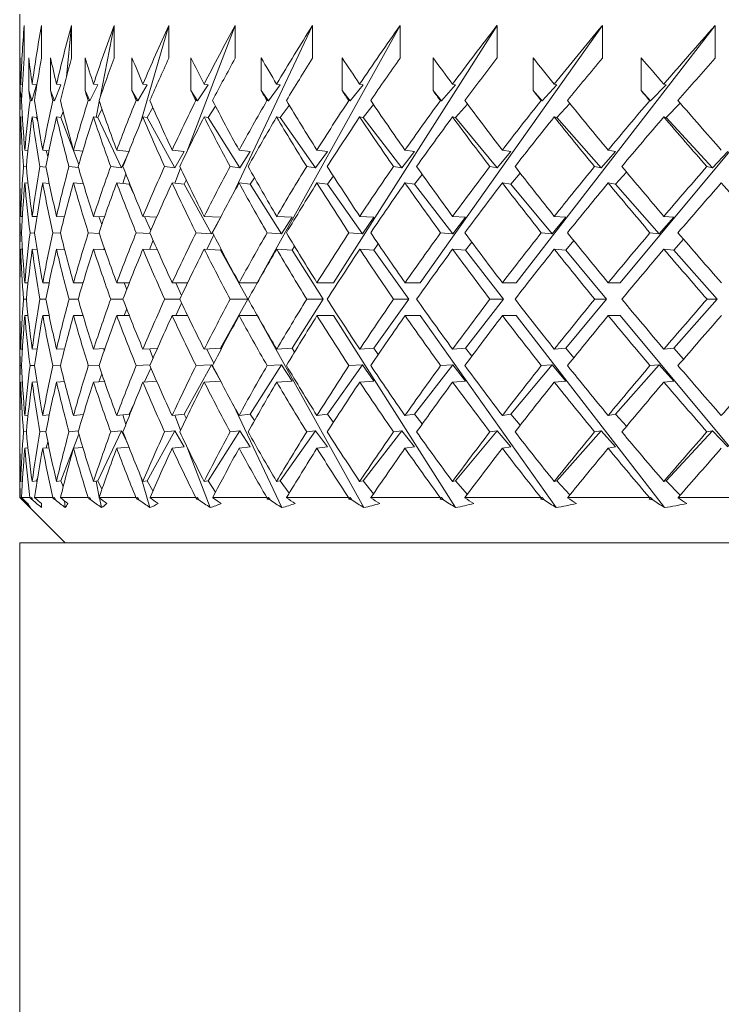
# Model space of a CAD drawing. Header units: inches. Extents: x 2.6 to 18.2, y 0.6 to 16.4.
# Tile 8 of 44: x 4.264 to 4.717, y 11.875 to 12.512. Entities that reach past the tile are written whole.
import ezdxf

# ---------------------------------------------------------------- set-up
doc = ezdxf.new("R2010")
doc.units = ezdxf.units.IN
doc.header["$MEASUREMENT"] = 0

msp = doc.modelspace()

# ---------------------------------------------------------------- linework, layer by layer
at = {"color": 7, "linetype": 'Continuous', "lineweight": 15}
for p, q in [((4.264, 12.51542), (4.264, 12.43795)), ((4.26687, 12.50808), (4.26687, 12.48687)), ((4.278, 12.50808), (4.278, 12.48687)), ((4.29417, 12.47486), (4.29743, 12.50808)), ((4.29743, 12.50808), (4.29743, 12.48687)), ((4.31586, 12.46143), (4.32496, 12.50808)), ((4.32496, 12.50808), (4.32496, 12.48687)), ((4.34224, 12.44578), (4.36033, 12.50808)), ((4.36033, 12.50808), (4.36033, 12.48687)), ((4.37192, 12.42635), (4.4032, 12.50808)), ((4.40181, 12.39917), (4.45316, 12.50808)), ((4.4032, 12.50808), (4.4032, 12.48687)), ((4.41728, 12.34171), (4.50972, 12.50808)), ((4.45316, 12.50808), (4.45316, 12.48687)), ((4.46679, 12.34171), (4.57234, 12.50808)), ((4.50972, 12.50808), (4.50972, 12.48687)), ((4.52277, 12.34171), (4.64042, 12.50808)), ((4.57234, 12.50808), (4.57234, 12.48687)), ((4.58469, 12.34171), (4.7133, 12.50808)), ((4.64042, 12.50808), (4.64042, 12.48687)), ((4.65194, 12.34171), (4.79028, 12.50808)), ((4.7133, 12.50808), (4.7133, 12.48687)), ((4.26413, 12.46591), (4.26413, 12.48712)), ((4.26982, 12.46591), (4.26982, 12.48712)), ((4.28388, 12.46591), (4.28388, 12.48712)), ((4.30618, 12.46591), (4.30618, 12.48712)), ((4.33649, 12.46591), (4.33649, 12.48712)), ((4.37454, 12.46591), (4.37454, 12.48712)), ((4.41995, 12.46591), (4.41995, 12.48712)), ((4.47228, 12.46591), (4.47228, 12.48712)), ((4.53103, 12.46591), (4.53103, 12.48712)), ((4.59564, 12.46591), (4.59564, 12.48712)), ((4.66548, 12.46591), (4.66548, 12.48712)), ((4.26564, 12.46993), (4.2646, 12.47009)), ((4.27489, 12.46965), (4.27174, 12.45928)), ((4.27489, 12.46965), (4.27198, 12.47009)), ((4.29057, 12.46965), (4.28642, 12.45928)), ((4.29057, 12.46965), (4.28771, 12.47009)), ((4.31441, 12.46965), (4.3093, 12.45928)), ((4.31441, 12.46965), (4.31164, 12.47009)), ((4.3462, 12.46965), (4.34018, 12.45928)), ((4.3462, 12.46965), (4.34354, 12.47009)), ((4.38562, 12.46965), (4.37874, 12.45928)), ((4.38562, 12.46965), (4.3831, 12.47009)), ((4.4323, 12.46965), (4.42463, 12.45928)), ((4.4323, 12.46965), (4.42993, 12.47009)), ((4.48578, 12.46965), (4.4774, 12.45928)), ((4.48578, 12.46965), (4.4836, 12.47009)), ((4.54556, 12.46965), (4.53654, 12.45928)), ((4.54556, 12.46965), (4.54358, 12.47009)), ((4.61104, 12.46965), (4.60148, 12.45928)), ((4.61104, 12.46965), (4.60929, 12.47009)), ((4.68162, 12.46965), (4.6716, 12.45928)), ((4.68162, 12.46965), (4.68011, 12.47009)), ((4.26513, 12.4608), (4.26413, 12.46591)), ((4.27174, 12.45928), (4.26982, 12.46591)), ((4.28642, 12.45928), (4.28388, 12.46591)), ((4.3093, 12.45928), (4.30618, 12.46591)), ((4.34018, 12.45928), (4.33649, 12.46591)), ((4.37874, 12.45928), (4.37454, 12.46591)), ((4.42463, 12.45928), (4.41995, 12.46591)), ((4.4774, 12.45928), (4.47228, 12.46591)), ((4.53654, 12.45928), (4.53103, 12.46591)), ((4.60148, 12.45928), (4.59564, 12.46591)), ((4.6716, 12.45928), (4.66548, 12.46591)), ((4.26427, 12.45945), (4.26507, 12.45933)), ((4.2706, 12.45945), (4.27174, 12.45928)), ((4.2853, 12.45945), (4.28642, 12.45928)), ((4.30821, 12.45945), (4.3093, 12.45928)), ((4.31335, 12.44861), (4.31537, 12.45896)), ((4.31441, 12.44844), (4.31711, 12.45391)), ((4.33913, 12.45945), (4.34018, 12.45928)), ((4.3462, 12.44844), (4.35001, 12.45501)), ((4.37775, 12.45945), (4.37874, 12.45928)), ((4.38562, 12.44844), (4.39049, 12.45578)), ((4.4237, 12.45945), (4.42463, 12.45928)), ((4.4323, 12.44844), (4.43815, 12.45637)), ((4.47654, 12.45945), (4.4774, 12.45928)), ((4.48578, 12.44844), (4.49256, 12.45683)), ((4.53577, 12.45945), (4.53654, 12.45928)), ((4.54556, 12.44844), (4.55318, 12.45722)), ((4.6008, 12.45945), (4.60148, 12.45928)), ((4.61104, 12.44844), (4.61944, 12.45755)), ((4.67101, 12.45945), (4.6716, 12.45928)), ((4.68162, 12.44844), (4.6907, 12.45784)), ((4.26566, 12.44872), (4.2646, 12.44887)), ((4.27489, 12.44844), (4.27198, 12.44887)), ((4.27489, 12.44844), (4.27509, 12.4491)), ((4.27559, 12.44604), (4.27489, 12.44844)), ((4.29057, 12.44844), (4.28771, 12.44887)), ((4.29057, 12.44844), (4.29207, 12.45221)), ((4.30212, 12.41825), (4.29057, 12.44844)), ((4.29191, 12.4518), (4.29198, 12.45256)), ((4.31441, 12.44844), (4.31164, 12.44887)), ((4.32965, 12.41611), (4.31441, 12.44844)), ((4.3462, 12.44844), (4.34354, 12.44887)), ((4.36416, 12.41611), (4.3462, 12.44844)), ((4.38562, 12.44844), (4.3831, 12.44887)), ((4.40613, 12.41611), (4.38562, 12.44844)), ((4.4323, 12.44844), (4.42993, 12.44887)), ((4.45516, 12.41611), (4.4323, 12.44844)), ((4.48578, 12.44844), (4.4836, 12.44887)), ((4.51078, 12.41611), (4.48578, 12.44844)), ((4.54556, 12.44844), (4.54358, 12.44887)), ((4.57244, 12.41611), (4.54556, 12.44844)), ((4.61104, 12.44844), (4.60929, 12.44887)), ((4.63956, 12.41611), (4.61104, 12.44844)), ((4.68162, 12.44844), (4.68011, 12.44887)), ((4.71149, 12.41611), (4.68162, 12.44844)), ((4.26407, 12.42747), (4.26406, 12.42747)), ((4.26931, 12.42726), (4.26724, 12.42747)), ((4.2829, 12.42706), (4.27882, 12.42747)), ((4.28215, 12.42343), (4.28104, 12.42724)), ((4.30469, 12.42685), (4.29868, 12.42747)), ((4.33447, 12.42663), (4.32663, 12.42747)), ((4.33333, 12.42376), (4.32965, 12.41611)), ((4.37011, 12.42661), (4.36241, 12.42747)), ((4.37011, 12.42661), (4.36416, 12.41611)), ((4.41293, 12.42661), (4.40567, 12.42747)), ((4.41293, 12.42661), (4.40613, 12.41611)), ((4.46274, 12.42661), (4.45516, 12.41611)), ((4.46274, 12.42661), (4.45598, 12.42747)), ((4.51906, 12.42661), (4.51078, 12.41611)), ((4.51906, 12.42661), (4.51288, 12.42747)), ((4.58135, 12.42661), (4.57244, 12.41611)), ((4.58135, 12.42661), (4.57581, 12.42747)), ((4.64901, 12.42661), (4.63956, 12.41611)), ((4.64901, 12.42661), (4.64416, 12.42747)), ((4.72139, 12.42661), (4.71149, 12.41611)), ((4.26639, 12.41684), (4.26825, 12.41666)), ((4.27693, 12.41684), (4.28092, 12.41644)), ((4.29577, 12.41684), (4.30191, 12.41621)), ((4.32273, 12.41684), (4.32965, 12.41611)), ((4.35756, 12.41684), (4.36416, 12.41611)), ((4.36416, 12.40606), (4.36788, 12.4158)), ((4.39991, 12.41684), (4.40613, 12.41611)), ((4.44937, 12.41684), (4.45516, 12.41611)), ((4.50548, 12.41684), (4.51078, 12.41611)), ((4.56769, 12.41684), (4.57244, 12.41611)), ((4.6354, 12.41684), (4.63956, 12.41611)), ((4.70796, 12.41684), (4.71149, 12.41611)), ((4.33065, 12.40583), (4.33248, 12.41215)), ((4.41293, 12.4054), (4.41563, 12.40957)), ((4.46274, 12.4054), (4.4666, 12.41076)), ((4.51906, 12.4054), (4.52404, 12.41172)), ((4.58135, 12.4054), (4.58739, 12.41252)), ((4.64901, 12.4054), (4.65604, 12.41321)), ((4.26407, 12.40625), (4.26406, 12.40625)), ((4.26936, 12.40604), (4.26724, 12.40625)), ((4.28307, 12.40583), (4.27882, 12.40625)), ((4.30507, 12.4056), (4.29868, 12.40625)), ((4.30497, 12.40561), (4.30501, 12.40581)), ((4.3347, 12.4054), (4.32663, 12.40625)), ((4.3347, 12.4054), (4.33494, 12.40589)), ((4.33752, 12.39942), (4.3347, 12.4054)), ((4.37011, 12.4054), (4.36241, 12.40625)), ((4.37011, 12.4054), (4.3716, 12.40803)), ((4.38786, 12.37345), (4.37011, 12.4054)), ((4.41293, 12.4054), (4.40567, 12.40625)), ((4.43319, 12.37345), (4.41293, 12.4054)), ((4.46274, 12.4054), (4.45598, 12.40625)), ((4.48533, 12.37345), (4.46274, 12.4054)), ((4.51906, 12.4054), (4.51288, 12.40625)), ((4.54375, 12.37345), (4.51906, 12.4054)), ((4.58135, 12.4054), (4.57581, 12.40625)), ((4.60791, 12.37345), (4.58135, 12.4054)), ((4.64901, 12.4054), (4.64416, 12.40625)), ((4.67718, 12.37345), (4.64901, 12.4054)), ((4.264, 12.39578), (4.264, 12.35219)), ((4.26564, 12.38459), (4.2646, 12.38464)), ((4.27509, 12.38448), (4.27199, 12.38464)), ((4.29283, 12.38438), (4.28773, 12.38464)), ((4.3187, 12.38427), (4.31167, 12.38464)), ((4.317, 12.37936), (4.31505, 12.38446)), ((4.35245, 12.38416), (4.34358, 12.38464)), ((4.34874, 12.37561), (4.34451, 12.38459)), ((4.39375, 12.38403), (4.38315, 12.38464)), ((4.43994, 12.38403), (4.42999, 12.38464)), ((4.43994, 12.38403), (4.43319, 12.37345)), ((4.49284, 12.38403), (4.48367, 12.38464)), ((4.49284, 12.38403), (4.48533, 12.37345)), ((4.55197, 12.38403), (4.54365, 12.38464)), ((4.55197, 12.38403), (4.54375, 12.37345)), ((4.61675, 12.38403), (4.60791, 12.37345)), ((4.61675, 12.38403), (4.60937, 12.38464)), ((4.68656, 12.38403), (4.67718, 12.37345)), ((4.68656, 12.38403), (4.68019, 12.38464)), ((4.39345, 12.38346), (4.38786, 12.37345)), ((4.26427, 12.37402), (4.26506, 12.37398)), ((4.27063, 12.37402), (4.27351, 12.37388)), ((4.28534, 12.37402), (4.29032, 12.37377)), ((4.30828, 12.37402), (4.31532, 12.37365)), ((4.33921, 12.37402), (4.34828, 12.37353)), ((4.37785, 12.37402), (4.38786, 12.37345)), ((4.38492, 12.36332), (4.38929, 12.3726)), ((4.42382, 12.37402), (4.43319, 12.37345)), ((4.47668, 12.37402), (4.48533, 12.37345)), ((4.53591, 12.37402), (4.54375, 12.37345)), ((4.60096, 12.37402), (4.60791, 12.37345)), ((4.67118, 12.37402), (4.67718, 12.37345)), ((4.34775, 12.3632), (4.3501, 12.36932)), ((4.43994, 12.36282), (4.44152, 12.36529)), ((4.49284, 12.36282), (4.49566, 12.36678)), ((4.55197, 12.36282), (4.55598, 12.36798)), ((4.61675, 12.36282), (4.62192, 12.369)), ((4.68656, 12.36282), (4.69283, 12.36989)), ((4.26565, 12.36337), (4.2646, 12.36342)), ((4.27514, 12.36327), (4.27199, 12.36342)), ((4.29297, 12.36316), (4.28773, 12.36342)), ((4.31896, 12.36304), (4.31167, 12.36342)), ((4.31824, 12.36308), (4.31856, 12.3642)), ((4.35289, 12.36292), (4.34358, 12.36342)), ((4.39377, 12.36282), (4.38315, 12.36342)), ((4.39377, 12.36282), (4.39409, 12.36339)), ((4.41139, 12.3311), (4.39377, 12.36282)), ((4.43994, 12.36282), (4.42999, 12.36342)), ((4.46006, 12.3311), (4.43994, 12.36282)), ((4.49284, 12.36282), (4.48367, 12.36342)), ((4.51527, 12.3311), (4.49284, 12.36282)), ((4.55197, 12.36282), (4.54365, 12.36342)), ((4.57649, 12.3311), (4.55197, 12.36282)), ((4.61675, 12.36282), (4.60937, 12.36342)), ((4.64312, 12.3311), (4.61675, 12.36282)), ((4.68656, 12.36282), (4.68019, 12.36342)), ((4.71453, 12.3311), (4.68656, 12.36282)), ((4.26407, 12.34171), (4.26406, 12.34171)), ((4.26933, 12.34171), (4.26725, 12.34171)), ((4.28297, 12.34171), (4.27883, 12.34171)), ((4.30486, 12.34171), (4.2987, 12.34171)), ((4.33477, 12.34171), (4.32665, 12.34171)), ((4.33307, 12.33736), (4.33141, 12.34171)), ((4.37244, 12.34171), (4.36243, 12.34171)), ((4.36855, 12.33359), (4.36473, 12.34171)), ((4.41728, 12.34171), (4.40569, 12.34171)), ((4.46679, 12.34171), (4.45602, 12.34171)), ((4.52277, 12.34171), (4.51292, 12.34171)), ((4.58469, 12.34171), (4.57584, 12.34171)), ((4.65194, 12.34171), (4.6442, 12.34171)), ((4.26823, 12.3311), (4.2664, 12.3311)), ((4.28084, 12.3311), (4.27695, 12.3311)), ((4.30171, 12.3311), (4.2958, 12.3311)), ((4.33065, 12.3311), (4.32277, 12.3311)), ((4.36738, 12.3311), (4.3576, 12.3311)), ((4.36473, 12.32049), (4.36855, 12.32861)), ((4.39377, 12.29938), (4.41139, 12.3311)), ((4.41139, 12.3311), (4.39996, 12.3311)), ((4.43994, 12.29938), (4.46006, 12.3311)), ((4.46006, 12.3311), (4.44944, 12.3311)), ((4.49284, 12.29938), (4.51527, 12.3311)), ((4.51527, 12.3311), (4.50555, 12.3311)), ((4.55197, 12.29938), (4.57649, 12.3311)), ((4.57649, 12.3311), (4.56777, 12.3311)), ((4.61675, 12.29938), (4.64312, 12.3311)), ((4.64312, 12.3311), (4.63548, 12.3311)), ((4.68656, 12.29938), (4.71453, 12.3311)), ((4.71453, 12.3311), (4.70805, 12.3311)), ((4.26407, 12.32049), (4.26406, 12.32049)), ((4.26933, 12.32049), (4.26725, 12.32049)), ((4.28297, 12.32049), (4.27883, 12.32049)), ((4.30486, 12.32049), (4.2987, 12.32049)), ((4.33477, 12.32049), (4.32665, 12.32049)), ((4.33141, 12.32049), (4.33307, 12.32484)), ((4.37244, 12.32049), (4.36243, 12.32049)), ((4.41728, 12.32049), (4.40569, 12.32049)), ((4.48624, 12.19638), (4.41728, 12.32049)), ((4.46679, 12.32049), (4.45602, 12.32049)), ((4.54553, 12.19638), (4.46679, 12.32049)), ((4.52277, 12.32049), (4.51292, 12.32049)), ((4.61053, 12.19638), (4.52277, 12.32049)), ((4.58469, 12.32049), (4.57584, 12.32049)), ((4.68063, 12.19638), (4.58469, 12.32049)), ((4.65194, 12.32049), (4.6442, 12.32049)), ((4.75514, 12.19638), (4.65194, 12.32049)), ((4.264, 12.31001), (4.264, 12.26642)), ((4.2646, 12.29878), (4.26565, 12.29883)), ((4.27199, 12.29878), (4.27514, 12.29893)), ((4.28773, 12.29878), (4.29297, 12.29904)), ((4.31167, 12.29878), (4.31896, 12.29916)), ((4.31856, 12.298), (4.31824, 12.29912)), ((4.34358, 12.29878), (4.35289, 12.29928)), ((4.3501, 12.29288), (4.34775, 12.299)), ((4.38315, 12.29878), (4.39377, 12.29938)), ((4.38929, 12.2896), (4.38492, 12.29888)), ((4.39409, 12.29881), (4.39377, 12.29938)), ((4.42999, 12.29878), (4.43994, 12.29938)), ((4.44152, 12.29691), (4.43994, 12.29938)), ((4.48367, 12.29878), (4.49284, 12.29938)), ((4.49566, 12.29542), (4.49284, 12.29938)), ((4.54365, 12.29878), (4.55197, 12.29938)), ((4.55598, 12.29422), (4.55197, 12.29938)), ((4.60937, 12.29878), (4.61675, 12.29938)), ((4.62192, 12.2932), (4.61675, 12.29938)), ((4.68019, 12.29878), (4.68656, 12.29938)), ((4.69283, 12.29231), (4.68656, 12.29938)), ((4.27351, 12.28832), (4.27063, 12.28818)), ((4.29032, 12.28843), (4.28534, 12.28818)), ((4.31532, 12.28855), (4.30828, 12.28818)), ((4.34828, 12.28867), (4.33921, 12.28818)), ((4.37011, 12.2568), (4.38786, 12.28875)), ((4.38786, 12.28875), (4.37785, 12.28818)), ((4.38786, 12.28875), (4.39345, 12.27874)), ((4.41293, 12.2568), (4.43319, 12.28875)), ((4.43319, 12.28875), (4.42382, 12.28818)), ((4.43319, 12.28875), (4.43994, 12.27817)), ((4.46274, 12.2568), (4.48533, 12.28875)), ((4.48533, 12.28875), (4.47668, 12.28818)), ((4.48533, 12.28875), (4.49284, 12.27817)), ((4.51906, 12.2568), (4.54375, 12.28875)), ((4.54375, 12.28875), (4.53591, 12.28818)), ((4.54375, 12.28875), (4.55197, 12.27817)), ((4.58135, 12.2568), (4.60791, 12.28875)), ((4.60791, 12.28875), (4.60096, 12.28818)), ((4.60791, 12.28875), (4.61675, 12.27817)), ((4.64901, 12.2568), (4.67718, 12.28875)), ((4.67718, 12.28875), (4.67118, 12.28818)), ((4.67718, 12.28875), (4.68656, 12.27817)), ((4.26506, 12.28822), (4.26427, 12.28818)), ((4.31505, 12.27774), (4.317, 12.28284)), ((4.34451, 12.27761), (4.34874, 12.28659)), ((4.2646, 12.27756), (4.26564, 12.27761)), ((4.27199, 12.27756), (4.27509, 12.27772)), ((4.28773, 12.27756), (4.29283, 12.27782)), ((4.31167, 12.27756), (4.3187, 12.27793)), ((4.34358, 12.27756), (4.35245, 12.27804)), ((4.38315, 12.27756), (4.39375, 12.27817)), ((4.42999, 12.27756), (4.43994, 12.27817)), ((4.48367, 12.27756), (4.49284, 12.27817)), ((4.54365, 12.27756), (4.55197, 12.27817)), ((4.60937, 12.27756), (4.61675, 12.27817)), ((4.68019, 12.27756), (4.68656, 12.27817)), ((4.43323, 12.19638), (4.40181, 12.26303)), ((4.29868, 12.25595), (4.30507, 12.2566)), ((4.30501, 12.25639), (4.30497, 12.25659)), ((4.32663, 12.25595), (4.3347, 12.2568)), ((4.3347, 12.2568), (4.33752, 12.26278)), ((4.33494, 12.25631), (4.3347, 12.2568)), ((4.36241, 12.25595), (4.37011, 12.2568)), ((4.3716, 12.25417), (4.37011, 12.2568)), ((4.40567, 12.25595), (4.41293, 12.2568)), ((4.41563, 12.25263), (4.41293, 12.2568)), ((4.45598, 12.25595), (4.46274, 12.2568)), ((4.4666, 12.25144), (4.46274, 12.2568)), ((4.51288, 12.25595), (4.51906, 12.2568)), ((4.52404, 12.25048), (4.51906, 12.2568)), ((4.57581, 12.25595), (4.58135, 12.2568)), ((4.58739, 12.24968), (4.58135, 12.2568)), ((4.64416, 12.25595), (4.64901, 12.2568)), ((4.65604, 12.24899), (4.64901, 12.2568)), ((4.26406, 12.25595), (4.26407, 12.25595)), ((4.26724, 12.25595), (4.26936, 12.25616)), ((4.27882, 12.25595), (4.28307, 12.25637)), ((4.33248, 12.25005), (4.33065, 12.25637)), ((4.36788, 12.2464), (4.36416, 12.25614)), ((4.26825, 12.24554), (4.26639, 12.24536)), ((4.28092, 12.24576), (4.27693, 12.24536)), ((4.29057, 12.21376), (4.30212, 12.24395)), ((4.30191, 12.24599), (4.29577, 12.24536)), ((4.31441, 12.21376), (4.32965, 12.24609)), ((4.32965, 12.24609), (4.32273, 12.24536)), ((4.32965, 12.24609), (4.33333, 12.23844)), ((4.3462, 12.21376), (4.36416, 12.24609)), ((4.36416, 12.24609), (4.35756, 12.24536)), ((4.36416, 12.24609), (4.37011, 12.23559)), ((4.38562, 12.21376), (4.40613, 12.24609)), ((4.40613, 12.24609), (4.39991, 12.24536)), ((4.40613, 12.24609), (4.41293, 12.23559)), ((4.4323, 12.21376), (4.45516, 12.24609)), ((4.45516, 12.24609), (4.44937, 12.24536)), ((4.45516, 12.24609), (4.46274, 12.23559)), ((4.48578, 12.21376), (4.51078, 12.24609)), ((4.51078, 12.24609), (4.50548, 12.24536)), ((4.51078, 12.24609), (4.51906, 12.23559)), ((4.54556, 12.21376), (4.57244, 12.24609)), ((4.57244, 12.24609), (4.56769, 12.24536)), ((4.57244, 12.24609), (4.58135, 12.23559)), ((4.61104, 12.21376), (4.63956, 12.24609)), ((4.63956, 12.24609), (4.6354, 12.24536)), ((4.63956, 12.24609), (4.64901, 12.23559)), ((4.68162, 12.21376), (4.71149, 12.24609)), ((4.71149, 12.24609), (4.70796, 12.24536)), ((4.71149, 12.24609), (4.72139, 12.23559)), ((4.28104, 12.23496), (4.28215, 12.23877)), ((4.26406, 12.23473), (4.26407, 12.23473)), ((4.26724, 12.23473), (4.26931, 12.23494)), ((4.27882, 12.23473), (4.2829, 12.23514)), ((4.29868, 12.23473), (4.30469, 12.23535)), ((4.32663, 12.23473), (4.33447, 12.23557)), ((4.36241, 12.23473), (4.37011, 12.23559)), ((4.38702, 12.19638), (4.37192, 12.23585)), ((4.40567, 12.23473), (4.41293, 12.23559)), ((4.45598, 12.23473), (4.46274, 12.23559)), ((4.51288, 12.23473), (4.51906, 12.23559)), ((4.57581, 12.23473), (4.58135, 12.23559)), ((4.64416, 12.23473), (4.64901, 12.23559)), ((4.264, 12.22425), (4.264, 12.20292)), ((4.2646, 12.21333), (4.26566, 12.21348)), ((4.27198, 12.21333), (4.27489, 12.21376)), ((4.27489, 12.21376), (4.27559, 12.21616)), ((4.27509, 12.2131), (4.27489, 12.21376)), ((4.28771, 12.21333), (4.29057, 12.21376)), ((4.29207, 12.20999), (4.29057, 12.21376)), ((4.31164, 12.21333), (4.31441, 12.21376)), ((4.31537, 12.20324), (4.31335, 12.21359)), ((4.31711, 12.20829), (4.31441, 12.21376)), ((4.34806, 12.19638), (4.34224, 12.21642)), ((4.34354, 12.21333), (4.3462, 12.21376)), ((4.35001, 12.20719), (4.3462, 12.21376)), ((4.3831, 12.21333), (4.38562, 12.21376)), ((4.39049, 12.20642), (4.38562, 12.21376)), ((4.42993, 12.21333), (4.4323, 12.21376)), ((4.43815, 12.20583), (4.4323, 12.21376)), ((4.4836, 12.21333), (4.48578, 12.21376)), ((4.49256, 12.20537), (4.48578, 12.21376)), ((4.54358, 12.21333), (4.54556, 12.21376)), ((4.55318, 12.20498), (4.54556, 12.21376)), ((4.60929, 12.21333), (4.61104, 12.21376)), ((4.61944, 12.20465), (4.61104, 12.21376)), ((4.68011, 12.21333), (4.68162, 12.21376)), ((4.6907, 12.20436), (4.68162, 12.21376)), ((4.29198, 12.20964), (4.29191, 12.2104)), ((4.264, 12.20292), (4.29325, 12.17367)), ((4.264, 12.20292), (4.26426, 12.20292)), ((4.26441, 12.20277), (4.26426, 12.20292)), ((4.26511, 12.20287), (4.26441, 12.20277)), ((4.26507, 12.20292), (4.26524, 12.20274)), ((4.26507, 12.20292), (4.27058, 12.20292)), ((4.26523, 12.20193), (4.26536, 12.20262)), ((4.26551, 12.20248), (4.26571, 12.20151)), ((4.27074, 12.20277), (4.27058, 12.20292)), ((4.27174, 12.20292), (4.27074, 12.20277)), ((4.27146, 12.20193), (4.27174, 12.20292)), ((4.27174, 12.20292), (4.27217, 12.20151)), ((4.27352, 12.20292), (4.27367, 12.20274)), ((4.27352, 12.20292), (4.28526, 12.20292)), ((4.28544, 12.20277), (4.28526, 12.20292)), ((4.28642, 12.20292), (4.28544, 12.20277)), ((4.28604, 12.20193), (4.28642, 12.20292)), ((4.28642, 12.20292), (4.28698, 12.20151)), ((4.2903, 12.20292), (4.29043, 12.20274)), ((4.2903, 12.20292), (4.30816, 12.20292)), ((4.29328, 12.19638), (4.29285, 12.20081)), ((4.30835, 12.20277), (4.30816, 12.20292)), ((4.3093, 12.20292), (4.30835, 12.20277)), ((4.30883, 12.20193), (4.3093, 12.20292)), ((4.3093, 12.20292), (4.31, 12.20151)), ((4.31526, 12.20292), (4.31536, 12.20274)), ((4.31526, 12.20292), (4.33906, 12.20292)), ((4.31671, 12.19638), (4.31549, 12.20264)), ((4.33926, 12.20277), (4.33906, 12.20292)), ((4.34018, 12.20292), (4.33926, 12.20277)), ((4.33963, 12.20193), (4.34018, 12.20292)), ((4.34018, 12.20292), (4.341, 12.20151)), ((4.34815, 12.20292), (4.34823, 12.20274)), ((4.34815, 12.20292), (4.37767, 12.20292)), ((4.37788, 12.20277), (4.37767, 12.20292)), ((4.37874, 12.20292), (4.37788, 12.20277)), ((4.37812, 12.20193), (4.37874, 12.20292)), ((4.37874, 12.20292), (4.37968, 12.20151)), ((4.38866, 12.20292), (4.38871, 12.20274)), ((4.38866, 12.20292), (4.42361, 12.20292)), ((4.42382, 12.20277), (4.42361, 12.20292)), ((4.42463, 12.20292), (4.42382, 12.20277)), ((4.42393, 12.20193), (4.42463, 12.20292)), ((4.42463, 12.20292), (4.42568, 12.20151)), ((4.43639, 12.20292), (4.43641, 12.20274)), ((4.43639, 12.20292), (4.47643, 12.20292)), ((4.47665, 12.20277), (4.47643, 12.20292)), ((4.47664, 12.20193), (4.4774, 12.20292)), ((4.4774, 12.20292), (4.47665, 12.20277)), ((4.4774, 12.20292), (4.47854, 12.20151)), ((4.49089, 12.20292), (4.49089, 12.20274)), ((4.49089, 12.20292), (4.53564, 12.20292)), ((4.53586, 12.20277), (4.53564, 12.20292)), ((4.53572, 12.20193), (4.53654, 12.20292)), ((4.53654, 12.20292), (4.53586, 12.20277)), ((4.53654, 12.20292), (4.53777, 12.20151)), ((4.55163, 12.20292), (4.5516, 12.20274)), ((4.55163, 12.20292), (4.60066, 12.20292)), ((4.60061, 12.20193), (4.60148, 12.20292)), ((4.60088, 12.20277), (4.60066, 12.20292)), ((4.60148, 12.20292), (4.60088, 12.20277)), ((4.60148, 12.20292), (4.60279, 12.20151)), ((4.61803, 12.20292), (4.61797, 12.20274)), ((4.61803, 12.20292), (4.67087, 12.20292)), ((4.67069, 12.20193), (4.6716, 12.20292)), ((4.67108, 12.20277), (4.67087, 12.20292)), ((4.6716, 12.20292), (4.67108, 12.20277)), ((4.6716, 12.20292), (4.67297, 12.20151)), ((4.68945, 12.20292), (4.68936, 12.20274)), ((4.68945, 12.20292), (4.74558, 12.20292)), ((4.264, 12.17367), (4.264, 10.17367)), ((5.75772, 12.17367), (4.264, 12.17367))]:
    msp.add_line(p, q, dxfattribs=at)
for centre, start, end in [((5.139, 12.35219), 169.7369, 172.25628), ((5.139, 12.33097), 169.7369, 171.55414), ((5.139, 12.35219), 172.95853, 175.0646), ((5.139, 12.33097), 172.25628, 174.36669), ((5.139, 12.35219), 175.7626, 177.8746), ((5.139, 12.33097), 175.0646, 177.17922), ((5.139, 12.35219), 178.57009, 180.68627), ((5.139, 12.33097), 177.8746, 179.99173), ((5.139, 12.33123), 180.00827, 182.1254), ((5.139, 12.31001), 179.31373, 181.42991), ((5.139, 12.33123), 182.82078, 184.9354), ((5.139, 12.31001), 182.1254, 184.2374), ((5.139, 12.33123), 185.63331, 187.74372), ((5.139, 12.31001), 184.9354, 187.03048)]:
    msp.add_arc(centre, 0.875, start, end, dxfattribs=at)
for centre, major_axis, ratio, start_param, end_param in [((5.139, 12.35219), (0.64833, -0.64833), 0.906347, 3.796953, 3.840925), ((5.139, 12.35219), (0.64833, 0.64833), 0.906347, 2.127982, 2.171954), ((5.139, 12.35219), (0.67638, 0.67638), 0.820679, 2.078895, 2.122866), ((5.139, 12.35219), (0.70281, 0.70281), 0.741651, 2.029808, 2.073779), ((5.139, 12.35219), (0.72754, 0.72754), 0.668179, 1.98072, 2.024692), ((5.139, 12.35219), (0.75051, 0.75051), 0.599377, 1.931633, 1.975604), ((5.139, 12.35219), (0.77168, 0.77168), 0.534511, 1.882545, 1.926517), ((5.139, 12.35219), (0.79099, 0.79099), 0.472965, 1.833458, 1.877429), ((5.139, 12.35219), (0.80839, 0.80839), 0.414214, 1.784371, 1.828342), ((5.139, 12.35219), (0.82385, 0.82385), 0.357806, 1.735283, 1.779255), ((5.139, 12.33123), (0.67638, -0.67638), 0.820679, 3.846041, 3.865795), ((5.139, 12.33097), (0.64833, -0.64833), 0.906347, 3.796953, 3.82867), ((5.139, 12.33123), (0.70281, -0.70281), 0.741651, 3.895128, 3.914882), ((5.139, 12.33123), (0.72754, -0.72754), 0.668179, 3.944216, 3.963969), ((5.139, 12.33097), (0.64833, 0.64833), 0.906347, 2.127982, 2.159699), ((5.139, 12.33123), (0.75051, -0.75051), 0.599377, 3.993303, 4.013057), ((5.139, 12.33097), (0.67638, 0.67638), 0.820679, 2.078895, 2.110612), ((5.139, 12.33123), (0.77168, -0.77168), 0.534511, 4.04239, 4.062144), ((5.139, 12.33097), (0.70281, 0.70281), 0.741651, 2.029808, 2.061524), ((5.139, 12.33123), (0.79099, -0.79099), 0.472965, 4.091478, 4.111232), ((5.139, 12.33097), (0.72754, 0.72754), 0.668179, 1.98072, 2.012437), ((5.139, 12.33123), (0.80839, -0.80839), 0.414214, 4.140565, 4.160319), ((5.139, 12.33097), (0.75051, 0.75051), 0.599377, 1.931633, 1.963349), ((5.139, 12.33123), (0.82385, -0.82385), 0.357806, 4.189652, 4.209406), ((5.139, 12.33097), (0.77168, 0.77168), 0.534511, 1.882545, 1.914262), ((5.139, 12.33123), (0.83732, -0.83732), 0.303347, 4.23874, 4.258494), ((5.139, 12.33097), (0.79099, 0.79099), 0.472965, 1.833458, 1.865175), ((5.139, 12.33123), (0.84878, -0.84878), 0.250487, 4.287827, 4.307581), ((5.139, 12.33097), (0.80839, 0.80839), 0.414214, 1.784371, 1.816087), ((5.139, 12.33123), (0.85819, -0.85819), 0.198912, 4.336915, 4.356668), ((5.139, 12.33097), (0.82385, 0.82385), 0.357806, 1.735283, 1.767), ((5.139, 12.31001), (0.67638, -0.67638), 0.820679, 3.846041, 3.853538), ((5.139, 12.31001), (0.70281, -0.70281), 0.741651, 3.895128, 3.902625), ((5.139, 12.31001), (0.72754, -0.72754), 0.668179, 3.944216, 3.951713), ((5.139, 12.31001), (0.75051, -0.75051), 0.599377, 3.993303, 4.0008), ((5.139, 12.31001), (0.77168, -0.77168), 0.534511, 4.04239, 4.049888), ((5.139, 12.31001), (0.79099, -0.79099), 0.472965, 4.091478, 4.098975), ((5.139, 12.31001), (0.80839, -0.80839), 0.414214, 4.140565, 4.148062), ((5.139, 12.31001), (0.82385, -0.82385), 0.357806, 4.189652, 4.19715), ((5.139, 12.31001), (0.83732, -0.83732), 0.303347, 4.23874, 4.246237), ((5.139, 12.31001), (0.84878, -0.84878), 0.250487, 4.287827, 4.295325), ((5.139, 12.31001), (0.85819, -0.85819), 0.198912, 4.336915, 4.344412), ((5.139, 12.35219), (0.64833, -0.64833), 0.906347, 3.853181, 3.889939), ((5.139, 12.33123), (0.67638, -0.67638), 0.820679, 3.878049, 3.914955), ((5.139, 12.33123), (0.70281, -0.70281), 0.741651, 3.927137, 3.964042), ((5.139, 12.35219), (0.64833, 0.64833), 0.906347, 2.18421, 2.220968), ((5.139, 12.33123), (0.72754, -0.72754), 0.668179, 3.976224, 4.01313), ((5.139, 12.35219), (0.67638, 0.67638), 0.820679, 2.135123, 2.171881), ((5.139, 12.33123), (0.75051, -0.75051), 0.599377, 4.025312, 4.062217), ((5.139, 12.35219), (0.70281, 0.70281), 0.741651, 2.086036, 2.122793), ((5.139, 12.33123), (0.77168, -0.77168), 0.534511, 4.074399, 4.111305), ((5.139, 12.35219), (0.72754, 0.72754), 0.668179, 2.036948, 2.073706), ((5.139, 12.33123), (0.79099, -0.79099), 0.472965, 4.123486, 4.160392), ((5.139, 12.35219), (0.75051, 0.75051), 0.599377, 1.987861, 2.024618), ((5.139, 12.33123), (0.80839, -0.80839), 0.414214, 4.172574, 4.209479), ((5.139, 12.35219), (0.77168, 0.77168), 0.534511, 1.938773, 1.975531), ((5.139, 12.33123), (0.82385, -0.82385), 0.357806, 4.221661, 4.258567), ((5.139, 12.35219), (0.79099, 0.79099), 0.472965, 1.889686, 1.926444), ((5.139, 12.33123), (0.83732, -0.83732), 0.303347, 4.270748, 4.307654), ((5.139, 12.35219), (0.80839, 0.80839), 0.414214, 1.840599, 1.877356), ((5.139, 12.33123), (0.84878, -0.84878), 0.250487, 4.319836, 4.356742), ((5.139, 12.35219), (0.82385, 0.82385), 0.357806, 1.791511, 1.828269), ((5.139, 12.33123), (0.85819, -0.85819), 0.198912, 4.368923, 4.405829), ((5.139, 12.33097), (0.64833, -0.64833), 0.906347, 3.840925, 3.877758), ((5.139, 12.31001), (0.67638, -0.67638), 0.820679, 3.865795, 3.902773), ((5.139, 12.31001), (0.70281, -0.70281), 0.741651, 3.914882, 3.95186), ((5.139, 12.33097), (0.64833, 0.64833), 0.906347, 2.171954, 2.208787), ((5.139, 12.31001), (0.72754, -0.72754), 0.668179, 3.963969, 4.000947), ((5.139, 12.33097), (0.67638, 0.67638), 0.820679, 2.122866, 2.1597), ((5.139, 12.31001), (0.75051, -0.75051), 0.599377, 4.013057, 4.050035), ((5.139, 12.33097), (0.70281, 0.70281), 0.741651, 2.073779, 2.110612), ((5.139, 12.31001), (0.77168, -0.77168), 0.534511, 4.062144, 4.099122), ((5.139, 12.33097), (0.72754, 0.72754), 0.668179, 2.024692, 2.061525), ((5.139, 12.31001), (0.79099, -0.79099), 0.472965, 4.111232, 4.148209), ((5.139, 12.33097), (0.75051, 0.75051), 0.599377, 1.975604, 2.012438), ((5.139, 12.31001), (0.80839, -0.80839), 0.414214, 4.160319, 4.197297), ((5.139, 12.33097), (0.77168, 0.77168), 0.534511, 1.926517, 1.96335), ((5.139, 12.31001), (0.82385, -0.82385), 0.357806, 4.209406, 4.246384), ((5.139, 12.33097), (0.79099, 0.79099), 0.472965, 1.877429, 1.914263), ((5.139, 12.31001), (0.83732, -0.83732), 0.303347, 4.258494, 4.295472), ((5.139, 12.33097), (0.80839, 0.80839), 0.414214, 1.828342, 1.865176), ((5.139, 12.31001), (0.84878, -0.84878), 0.250487, 4.307581, 4.344559), ((5.139, 12.33097), (0.82385, 0.82385), 0.357806, 1.779255, 1.816088), ((5.139, 12.31001), (0.85819, -0.85819), 0.198912, 4.356668, 4.393646), ((5.139, 12.33123), (0.64833, -0.64833), 0.906347, 3.878048, 3.914999), ((5.139, 12.33123), (0.67638, -0.67638), 0.820679, 3.927136, 3.964086), ((5.139, 12.35219), (0.64833, 0.64833), 0.906347, 2.233151, 2.270012), ((5.139, 12.33123), (0.70281, -0.70281), 0.741651, 3.976223, 4.013173), ((5.139, 12.35219), (0.67638, 0.67638), 0.820679, 2.184063, 2.220925), ((5.139, 12.33123), (0.72754, -0.72754), 0.668179, 4.025311, 4.062261), ((5.139, 12.35219), (0.70281, 0.70281), 0.741651, 2.134976, 2.171837), ((5.139, 12.33123), (0.75051, -0.75051), 0.599377, 4.074398, 4.111348), ((5.139, 12.35219), (0.72754, 0.72754), 0.668179, 2.085888, 2.12275), ((5.139, 12.33123), (0.77168, -0.77168), 0.534511, 4.123485, 4.160436), ((5.139, 12.35219), (0.75051, 0.75051), 0.599377, 2.036801, 2.073662), ((5.139, 12.33123), (0.79099, -0.79099), 0.472965, 4.172573, 4.209523), ((5.139, 12.35219), (0.77168, 0.77168), 0.534511, 1.987714, 2.024575), ((5.139, 12.33123), (0.80839, -0.80839), 0.414214, 4.22166, 4.25861), ((5.139, 12.35219), (0.79099, 0.79099), 0.472965, 1.938626, 1.975488), ((5.139, 12.33123), (0.82385, -0.82385), 0.357806, 4.270748, 4.307698), ((5.139, 12.35219), (0.80839, 0.80839), 0.414214, 1.889539, 1.9264), ((5.139, 12.33123), (0.83732, -0.83732), 0.303347, 4.319835, 4.356785), ((5.139, 12.35219), (0.82385, 0.82385), 0.357806, 1.840452, 1.877313), ((5.139, 12.33123), (0.84878, -0.84878), 0.250487, 4.368922, 4.405872), ((5.139, 12.35219), (0.83732, 0.83732), 0.303347, 1.791364, 1.828225), ((5.139, 12.31001), (0.64833, -0.64833), 0.906347, 3.865868, 3.90286), ((5.139, 12.31001), (0.67638, -0.67638), 0.820679, 3.914955, 3.951948), ((5.139, 12.33097), (0.64833, 0.64833), 0.906347, 2.220968, 2.257875), ((5.139, 12.31001), (0.70281, -0.70281), 0.741651, 3.964042, 4.001035), ((5.139, 12.33097), (0.67638, 0.67638), 0.820679, 2.171881, 2.208788), ((5.139, 12.31001), (0.72754, -0.72754), 0.668179, 4.01313, 4.050122), ((5.139, 12.33097), (0.70281, 0.70281), 0.741651, 2.122793, 2.1597), ((5.139, 12.31001), (0.75051, -0.75051), 0.599377, 4.062217, 4.09921), ((5.139, 12.33097), (0.72754, 0.72754), 0.668179, 2.073706, 2.110613), ((5.139, 12.31001), (0.77168, -0.77168), 0.534511, 4.111305, 4.148297), ((5.139, 12.33097), (0.75051, 0.75051), 0.599377, 2.024618, 2.061526), ((5.139, 12.31001), (0.79099, -0.79099), 0.472965, 4.160392, 4.197384), ((5.139, 12.33097), (0.77168, 0.77168), 0.534511, 1.975531, 2.012438), ((5.139, 12.31001), (0.80839, -0.80839), 0.414214, 4.209479, 4.246472), ((5.139, 12.33097), (0.79099, 0.79099), 0.472965, 1.926444, 1.963351), ((5.139, 12.31001), (0.82385, -0.82385), 0.357806, 4.258567, 4.295559), ((5.139, 12.33097), (0.80839, 0.80839), 0.414214, 1.877356, 1.914263), ((5.139, 12.31001), (0.83732, -0.83732), 0.303347, 4.307654, 4.344647), ((5.139, 12.33097), (0.82385, 0.82385), 0.357806, 1.828269, 1.865176), ((5.139, 12.31001), (0.84878, -0.84878), 0.250487, 4.356742, 4.393734), ((5.139, 12.33097), (0.83732, 0.83732), 0.303347, 1.779182, 1.816089), ((5.139, 12.31001), (0.85819, -0.85819), 0.198912, 4.405829, 4.442821), ((5.139, 12.33123), (0.64833, -0.64833), 0.906347, 3.927135, 3.9641), ((5.139, 12.35219), (0.64833, 0.64833), 0.906347, 2.28215, 2.319085), ((5.139, 12.33123), (0.67638, -0.67638), 0.820679, 3.976223, 4.013188), ((5.139, 12.35219), (0.67638, 0.67638), 0.820679, 2.233063, 2.269997), ((5.139, 12.33123), (0.70281, -0.70281), 0.741651, 4.02531, 4.062275), ((5.139, 12.35219), (0.70281, 0.70281), 0.741651, 2.183976, 2.22091), ((5.139, 12.33123), (0.72754, -0.72754), 0.668179, 4.074398, 4.111363), ((5.139, 12.35219), (0.72754, 0.72754), 0.668179, 2.134888, 2.171823), ((5.139, 12.33123), (0.75051, -0.75051), 0.599377, 4.123485, 4.16045), ((5.139, 12.35219), (0.75051, 0.75051), 0.599377, 2.085801, 2.122735), ((5.139, 12.33123), (0.77168, -0.77168), 0.534511, 4.172572, 4.209537), ((5.139, 12.35219), (0.77168, 0.77168), 0.534511, 2.036713, 2.073648), ((5.139, 12.33123), (0.79099, -0.79099), 0.472965, 4.22166, 4.258625), ((5.139, 12.35219), (0.79099, 0.79099), 0.472965, 1.987626, 2.024561), ((5.139, 12.33123), (0.80839, -0.80839), 0.414214, 4.270747, 4.307712), ((5.139, 12.35219), (0.80839, 0.80839), 0.414214, 1.938539, 1.975473), ((5.139, 12.33123), (0.82385, -0.82385), 0.357806, 4.319834, 4.3568), ((5.139, 12.35219), (0.82385, 0.82385), 0.357806, 1.889451, 1.926386), ((5.139, 12.33123), (0.83732, -0.83732), 0.303347, 4.368922, 4.405887), ((5.139, 12.35219), (0.83732, 0.83732), 0.303347, 1.840364, 1.877298), ((5.139, 12.33123), (0.84878, -0.84878), 0.250487, 4.418009, 4.454974), ((5.139, 12.31001), (0.64833, -0.64833), 0.906347, 3.914999, 3.951977), ((5.139, 12.33097), (0.64833, 0.64833), 0.906347, 2.270012, 2.306963), ((5.139, 12.31001), (0.67638, -0.67638), 0.820679, 3.964086, 4.001064), ((5.139, 12.33097), (0.67638, 0.67638), 0.820679, 2.220925, 2.257875), ((5.139, 12.31001), (0.70281, -0.70281), 0.741651, 4.013173, 4.050151), ((5.139, 12.33097), (0.70281, 0.70281), 0.741651, 2.171837, 2.208788), ((5.139, 12.31001), (0.72754, -0.72754), 0.668179, 4.062261, 4.099239), ((5.139, 12.33097), (0.72754, 0.72754), 0.668179, 2.12275, 2.159701), ((5.139, 12.31001), (0.75051, -0.75051), 0.599377, 4.111348, 4.148326), ((5.139, 12.33097), (0.75051, 0.75051), 0.599377, 2.073662, 2.110613), ((5.139, 12.31001), (0.77168, -0.77168), 0.534511, 4.160436, 4.197414), ((5.139, 12.33097), (0.77168, 0.77168), 0.534511, 2.024575, 2.061526), ((5.139, 12.31001), (0.79099, -0.79099), 0.472965, 4.209523, 4.246501), ((5.139, 12.33097), (0.79099, 0.79099), 0.472965, 1.975488, 2.012438), ((5.139, 12.31001), (0.80839, -0.80839), 0.414214, 4.25861, 4.295588), ((5.139, 12.33097), (0.80839, 0.80839), 0.414214, 1.9264, 1.963351), ((5.139, 12.31001), (0.82385, -0.82385), 0.357806, 4.307698, 4.344676), ((5.139, 12.33097), (0.82385, 0.82385), 0.357806, 1.877313, 1.914264), ((5.139, 12.31001), (0.83732, -0.83732), 0.303347, 4.356785, 4.393763), ((5.139, 12.33097), (0.83732, 0.83732), 0.303347, 1.828225, 1.865176), ((5.139, 12.31001), (0.84878, -0.84878), 0.250487, 4.405872, 4.44285), ((5.139, 12.35219), (0.64833, 0.64833), 0.906347, 2.331209, 2.368187), ((5.139, 12.33123), (0.64833, -0.64833), 0.906347, 3.976223, 4.013173), ((5.139, 12.35219), (0.67638, 0.67638), 0.820679, 2.282121, 2.319099), ((5.139, 12.33123), (0.67638, -0.67638), 0.820679, 4.02531, 4.062261), ((5.139, 12.35219), (0.70281, 0.70281), 0.741651, 2.233034, 2.270012), ((5.139, 12.33123), (0.70281, -0.70281), 0.741651, 4.074397, 4.111348), ((5.139, 12.35219), (0.72754, 0.72754), 0.668179, 2.183947, 2.220925), ((5.139, 12.33123), (0.72754, -0.72754), 0.668179, 4.123485, 4.160436), ((5.139, 12.35219), (0.75051, 0.75051), 0.599377, 2.134859, 2.171837), ((5.139, 12.33123), (0.75051, -0.75051), 0.599377, 4.172572, 4.209523), ((5.139, 12.35219), (0.77168, 0.77168), 0.534511, 2.085772, 2.12275), ((5.139, 12.33123), (0.77168, -0.77168), 0.534511, 4.221659, 4.25861), ((5.139, 12.35219), (0.79099, 0.79099), 0.472965, 2.036684, 2.073662), ((5.139, 12.33123), (0.79099, -0.79099), 0.472965, 4.270747, 4.307698), ((5.139, 12.35219), (0.80839, 0.80839), 0.414214, 1.987597, 2.024575), ((5.139, 12.33123), (0.80839, -0.80839), 0.414214, 4.319834, 4.356785), ((5.139, 12.35219), (0.82385, 0.82385), 0.357806, 1.93851, 1.975488), ((5.139, 12.33123), (0.82385, -0.82385), 0.357806, 4.368922, 4.405872), ((5.139, 12.35219), (0.83732, 0.83732), 0.303347, 1.889422, 1.9264), ((5.139, 12.33123), (0.83732, -0.83732), 0.303347, 4.418009, 4.45496), ((5.139, 12.35219), (0.84878, 0.84878), 0.250487, 1.840335, 1.877313), ((5.139, 12.33097), (0.64833, 0.64833), 0.906347, 2.319085, 2.35605), ((5.139, 12.31001), (0.64833, -0.64833), 0.906347, 3.9641, 4.001035), ((5.139, 12.33097), (0.67638, 0.67638), 0.820679, 2.269997, 2.306963), ((5.139, 12.31001), (0.67638, -0.67638), 0.820679, 4.013188, 4.050122), ((5.139, 12.33097), (0.70281, 0.70281), 0.741651, 2.22091, 2.257875), ((5.139, 12.31001), (0.70281, -0.70281), 0.741651, 4.062275, 4.09921), ((5.139, 12.33097), (0.72754, 0.72754), 0.668179, 2.171823, 2.208788), ((5.139, 12.31001), (0.72754, -0.72754), 0.668179, 4.111363, 4.148297), ((5.139, 12.33097), (0.75051, 0.75051), 0.599377, 2.122735, 2.1597), ((5.139, 12.31001), (0.75051, -0.75051), 0.599377, 4.16045, 4.197384), ((5.139, 12.33097), (0.77168, 0.77168), 0.534511, 2.073648, 2.110613), ((5.139, 12.31001), (0.77168, -0.77168), 0.534511, 4.209537, 4.246472), ((5.139, 12.33097), (0.79099, 0.79099), 0.472965, 2.024561, 2.061526), ((5.139, 12.31001), (0.79099, -0.79099), 0.472965, 4.258625, 4.295559), ((5.139, 12.33097), (0.80839, 0.80839), 0.414214, 1.975473, 2.012438), ((5.139, 12.31001), (0.80839, -0.80839), 0.414214, 4.307712, 4.344647), ((5.139, 12.33097), (0.82385, 0.82385), 0.357806, 1.926386, 1.963351), ((5.139, 12.31001), (0.82385, -0.82385), 0.357806, 4.3568, 4.393734), ((5.139, 12.33097), (0.83732, 0.83732), 0.303347, 1.877298, 1.914263), ((5.139, 12.31001), (0.83732, -0.83732), 0.303347, 4.405887, 4.442821), ((5.139, 12.33097), (0.84878, 0.84878), 0.250487, 1.828211, 1.865176), ((5.139, 12.35219), (0.64833, 0.64833), 0.906347, 2.380325, 2.417318), ((5.139, 12.35219), (0.67638, 0.67638), 0.820679, 2.331238, 2.36823), ((5.139, 12.33123), (0.64833, -0.64833), 0.906347, 4.02531, 4.062217), ((5.139, 12.35219), (0.70281, 0.70281), 0.741651, 2.28215, 2.319143), ((5.139, 12.33123), (0.67638, -0.67638), 0.820679, 4.074398, 4.111305), ((5.139, 12.35219), (0.72754, 0.72754), 0.668179, 2.233063, 2.270055), ((5.139, 12.33123), (0.70281, -0.70281), 0.741651, 4.123485, 4.160392), ((5.139, 12.35219), (0.75051, 0.75051), 0.599377, 2.183976, 2.220968), ((5.139, 12.33123), (0.72754, -0.72754), 0.668179, 4.172572, 4.209479), ((5.139, 12.35219), (0.77168, 0.77168), 0.534511, 2.134888, 2.171881), ((5.139, 12.33123), (0.75051, -0.75051), 0.599377, 4.22166, 4.258567), ((5.139, 12.35219), (0.79099, 0.79099), 0.472965, 2.085801, 2.122793), ((5.139, 12.33123), (0.77168, -0.77168), 0.534511, 4.270747, 4.307654), ((5.139, 12.35219), (0.80839, 0.80839), 0.414214, 2.036713, 2.073706), ((5.139, 12.33123), (0.79099, -0.79099), 0.472965, 4.319834, 4.356742), ((5.139, 12.35219), (0.82385, 0.82385), 0.357806, 1.987626, 2.024618), ((5.139, 12.33123), (0.80839, -0.80839), 0.414214, 4.368922, 4.405829), ((5.139, 12.35219), (0.83732, 0.83732), 0.303347, 1.938539, 1.975531), ((5.139, 12.33123), (0.82385, -0.82385), 0.357806, 4.418009, 4.454916), ((5.139, 12.35219), (0.84878, 0.84878), 0.250487, 1.889451, 1.926444), ((5.139, 12.33123), (0.83732, -0.83732), 0.303347, 4.467097, 4.504004), ((5.139, 12.35219), (0.85819, 0.85819), 0.198912, 1.840364, 1.877356), ((5.139, 12.33097), (0.64833, 0.64833), 0.906347, 2.368187, 2.405137), ((5.139, 12.33097), (0.67638, 0.67638), 0.820679, 2.319099, 2.356049), ((5.139, 12.31001), (0.64833, -0.64833), 0.906347, 4.013173, 4.050035), ((5.139, 12.33097), (0.70281, 0.70281), 0.741651, 2.270012, 2.306962), ((5.139, 12.31001), (0.67638, -0.67638), 0.820679, 4.062261, 4.099122), ((5.139, 12.33097), (0.72754, 0.72754), 0.668179, 2.220925, 2.257875), ((5.139, 12.31001), (0.70281, -0.70281), 0.741651, 4.111348, 4.148209), ((5.139, 12.33097), (0.75051, 0.75051), 0.599377, 2.171837, 2.208787), ((5.139, 12.31001), (0.72754, -0.72754), 0.668179, 4.160436, 4.197297), ((5.139, 12.33097), (0.77168, 0.77168), 0.534511, 2.12275, 2.1597), ((5.139, 12.31001), (0.75051, -0.75051), 0.599377, 4.209523, 4.246384), ((5.139, 12.33097), (0.79099, 0.79099), 0.472965, 2.073662, 2.110612), ((5.139, 12.31001), (0.77168, -0.77168), 0.534511, 4.25861, 4.295472), ((5.139, 12.33097), (0.80839, 0.80839), 0.414214, 2.024575, 2.061525), ((5.139, 12.31001), (0.79099, -0.79099), 0.472965, 4.307698, 4.344559), ((5.139, 12.33097), (0.82385, 0.82385), 0.357806, 1.975488, 2.012438), ((5.139, 12.31001), (0.80839, -0.80839), 0.414214, 4.356785, 4.393646), ((5.139, 12.33097), (0.83732, 0.83732), 0.303347, 1.9264, 1.96335), ((5.139, 12.31001), (0.82385, -0.82385), 0.357806, 4.405872, 4.442734), ((5.139, 12.33097), (0.84878, 0.84878), 0.250487, 1.877313, 1.914263), ((5.139, 12.31001), (0.83732, -0.83732), 0.303347, 4.45496, 4.491821), ((5.139, 12.33123), (0.64833, 0.64833), 0.906347, 2.405427, 2.44226), ((5.139, 12.35219), (0.67638, 0.67638), 0.820679, 2.380413, 2.417391), ((5.139, 12.35219), (0.70281, 0.70281), 0.741651, 2.331325, 2.368303), ((5.139, 12.33123), (0.64833, -0.64833), 0.906347, 4.074398, 4.111232), ((5.139, 12.35219), (0.72754, 0.72754), 0.668179, 2.282238, 2.319216), ((5.139, 12.33123), (0.67638, -0.67638), 0.820679, 4.123485, 4.160319), ((5.139, 12.35219), (0.75051, 0.75051), 0.599377, 2.233151, 2.270129), ((5.139, 12.33123), (0.70281, -0.70281), 0.741651, 4.172573, 4.209406), ((5.139, 12.35219), (0.77168, 0.77168), 0.534511, 2.184063, 2.221041), ((5.139, 12.33123), (0.72754, -0.72754), 0.668179, 4.22166, 4.258494), ((5.139, 12.35219), (0.79099, 0.79099), 0.472965, 2.134976, 2.171954), ((5.139, 12.33123), (0.75051, -0.75051), 0.599377, 4.270748, 4.307581), ((5.139, 12.35219), (0.80839, 0.80839), 0.414214, 2.085888, 2.122866), ((5.139, 12.33123), (0.77168, -0.77168), 0.534511, 4.319835, 4.356668), ((5.139, 12.35219), (0.82385, 0.82385), 0.357806, 2.036801, 2.073779), ((5.139, 12.33123), (0.79099, -0.79099), 0.472965, 4.368922, 4.405756), ((5.139, 12.35219), (0.83732, 0.83732), 0.303347, 1.987714, 2.024692), ((5.139, 12.33123), (0.80839, -0.80839), 0.414214, 4.41801, 4.454843), ((5.139, 12.35219), (0.84878, 0.84878), 0.250487, 1.938626, 1.975604), ((5.139, 12.33123), (0.82385, -0.82385), 0.357806, 4.467097, 4.503931), ((5.139, 12.35219), (0.85819, 0.85819), 0.198912, 1.889539, 1.926517), ((5.139, 12.31001), (0.64833, 0.64833), 0.906347, 2.393246, 2.429812), ((5.139, 12.33097), (0.67638, 0.67638), 0.820679, 2.36823, 2.4049), ((5.139, 12.33097), (0.70281, 0.70281), 0.741651, 2.319143, 2.355812), ((5.139, 12.31001), (0.64833, -0.64833), 0.906347, 4.062217, 4.098783), ((5.139, 12.33097), (0.72754, 0.72754), 0.668179, 2.270055, 2.306725), ((5.139, 12.31001), (0.67638, -0.67638), 0.820679, 4.111305, 4.147871), ((5.139, 12.33097), (0.75051, 0.75051), 0.599377, 2.220968, 2.257637), ((5.139, 12.31001), (0.70281, -0.70281), 0.741651, 4.160392, 4.196958), ((5.139, 12.33097), (0.77168, 0.77168), 0.534511, 2.171881, 2.20855), ((5.139, 12.31001), (0.72754, -0.72754), 0.668179, 4.209479, 4.246045), ((5.139, 12.33097), (0.79099, 0.79099), 0.472965, 2.122793, 2.159463), ((5.139, 12.31001), (0.75051, -0.75051), 0.599377, 4.258567, 4.295133), ((5.139, 12.33097), (0.80839, 0.80839), 0.414214, 2.073706, 2.110375), ((5.139, 12.31001), (0.77168, -0.77168), 0.534511, 4.307654, 4.34422), ((5.139, 12.33097), (0.82385, 0.82385), 0.357806, 2.024618, 2.061288), ((5.139, 12.31001), (0.79099, -0.79099), 0.472965, 4.356742, 4.393308), ((5.139, 12.33097), (0.83732, 0.83732), 0.303347, 1.975531, 2.0122), ((5.139, 12.31001), (0.80839, -0.80839), 0.414214, 4.405829, 4.442395), ((5.139, 12.33097), (0.84878, 0.84878), 0.250487, 1.926444, 1.963113), ((5.139, 12.31001), (0.82385, -0.82385), 0.357806, 4.454916, 4.491482), ((5.139, 12.33097), (0.85819, 0.85819), 0.198912, 1.877356, 1.914026)]:
    msp.add_ellipse(centre, major_axis=major_axis, ratio=ratio, start_param=start_param, end_param=end_param, dxfattribs=at)
for points in [[(4.26523, 12.20193), (4.26496, 12.20221), (4.26469, 12.20249), (4.26441, 12.20277)], [(4.26523, 12.20193), (4.26539, 12.20179), (4.26555, 12.20165), (4.26571, 12.20151)], [(4.26524, 12.20274), (4.26655, 12.20149), (4.26787, 12.20025), (4.26919, 12.19901)], [(4.27101, 12.19638), (4.26924, 12.19809), (4.26747, 12.1998), (4.26571, 12.20151)], [(4.27146, 12.20193), (4.27122, 12.20221), (4.27098, 12.20249), (4.27074, 12.20277)], [(4.27146, 12.20193), (4.2717, 12.20179), (4.27193, 12.20165), (4.27217, 12.20151)], [(4.278, 12.19638), (4.27605, 12.19809), (4.27411, 12.1998), (4.27217, 12.20151)], [(4.27367, 12.20274), (4.27511, 12.20149), (4.27655, 12.20025), (4.278, 12.19901)], [(4.28604, 12.20193), (4.28584, 12.20221), (4.28564, 12.20249), (4.28544, 12.20277)], [(4.28604, 12.20193), (4.28635, 12.20179), (4.28667, 12.20165), (4.28698, 12.20151)], [(4.29328, 12.19638), (4.29118, 12.19809), (4.28908, 12.1998), (4.28698, 12.20151)], [(4.29043, 12.20274), (4.29198, 12.20149), (4.29354, 12.20025), (4.29511, 12.19901)], [(4.30883, 12.20193), (4.30867, 12.20221), (4.30851, 12.20249), (4.30835, 12.20277)], [(4.30883, 12.20193), (4.30922, 12.20179), (4.30961, 12.20165), (4.31, 12.20151)], [(4.31671, 12.19638), (4.31447, 12.19809), (4.31223, 12.1998), (4.31, 12.20151)], [(4.31536, 12.20274), (4.31702, 12.20149), (4.31868, 12.20025), (4.32034, 12.19901)], [(4.33963, 12.20193), (4.3395, 12.20221), (4.33938, 12.20249), (4.33926, 12.20277)], [(4.33963, 12.20193), (4.34008, 12.20179), (4.34054, 12.20165), (4.341, 12.20151)], [(4.34806, 12.19638), (4.3457, 12.19809), (4.34335, 12.1998), (4.341, 12.20151)], [(4.34823, 12.20274), (4.34997, 12.20149), (4.35171, 12.20025), (4.35346, 12.19901)], [(4.37812, 12.20193), (4.37804, 12.20221), (4.37796, 12.20249), (4.37788, 12.20277)], [(4.37812, 12.20193), (4.37864, 12.20179), (4.37916, 12.20165), (4.37968, 12.20151)], [(4.38702, 12.19638), (4.38457, 12.19809), (4.38212, 12.1998), (4.37968, 12.20151)], [(4.38871, 12.20274), (4.39052, 12.20149), (4.39233, 12.20025), (4.39414, 12.19901)], [(4.42393, 12.20193), (4.42389, 12.20221), (4.42386, 12.20249), (4.42382, 12.20277)], [(4.42393, 12.20193), (4.42451, 12.20179), (4.42509, 12.20165), (4.42568, 12.20151)], [(4.43323, 12.19638), (4.43071, 12.19809), (4.42819, 12.1998), (4.42568, 12.20151)], [(4.43641, 12.20274), (4.43827, 12.20149), (4.44013, 12.20025), (4.44199, 12.19901)], [(4.47664, 12.20193), (4.47664, 12.20221), (4.47665, 12.20249), (4.47665, 12.20277)], [(4.47664, 12.20193), (4.47727, 12.20179), (4.47791, 12.20165), (4.47854, 12.20151)], [(4.48624, 12.19638), (4.48367, 12.19809), (4.4811, 12.1998), (4.47854, 12.20151)], [(4.49089, 12.20274), (4.49278, 12.20149), (4.49467, 12.20025), (4.49656, 12.19901)], [(4.53572, 12.20193), (4.53577, 12.20221), (4.53581, 12.20249), (4.53586, 12.20277)], [(4.53572, 12.20193), (4.5364, 12.20179), (4.53708, 12.20165), (4.53777, 12.20151)], [(4.54553, 12.19638), (4.54294, 12.19809), (4.54035, 12.1998), (4.53777, 12.20151)], [(4.5516, 12.20274), (4.55351, 12.20149), (4.55541, 12.20025), (4.55732, 12.19901)], [(4.60061, 12.20193), (4.6007, 12.20221), (4.60079, 12.20249), (4.60088, 12.20277)], [(4.60061, 12.20193), (4.60134, 12.20179), (4.60206, 12.20165), (4.60279, 12.20151)], [(4.61053, 12.19638), (4.60795, 12.19809), (4.60537, 12.1998), (4.60279, 12.20151)], [(4.61797, 12.20274), (4.61987, 12.20149), (4.62177, 12.20025), (4.62367, 12.19901)], [(4.67069, 12.20193), (4.67082, 12.20221), (4.67095, 12.20249), (4.67108, 12.20277)], [(4.67069, 12.20193), (4.67145, 12.20179), (4.67221, 12.20165), (4.67297, 12.20151)], [(4.68063, 12.19638), (4.67807, 12.19809), (4.67552, 12.1998), (4.67297, 12.20151)], [(4.68936, 12.20274), (4.69124, 12.20149), (4.69312, 12.20025), (4.69499, 12.19901)], [(4.27101, 12.19638), (4.2704, 12.19719), (4.26979, 12.19807), (4.26919, 12.19901)], [(4.278, 12.19638), (4.278, 12.19719), (4.278, 12.19807), (4.278, 12.19901)], [(4.29328, 12.19638), (4.29389, 12.19719), (4.2945, 12.19807), (4.29511, 12.19901)], [(4.31671, 12.19638), (4.31792, 12.19719), (4.31913, 12.19807), (4.32034, 12.19901)], [(4.34806, 12.19638), (4.34986, 12.19719), (4.35166, 12.19807), (4.35346, 12.19901)], [(4.38702, 12.19638), (4.3894, 12.19719), (4.39177, 12.19807), (4.39414, 12.19901)], [(4.43323, 12.19638), (4.43615, 12.19719), (4.43907, 12.19807), (4.44199, 12.19901)], [(4.48624, 12.19638), (4.48968, 12.19719), (4.49312, 12.19807), (4.49656, 12.19901)], [(4.54553, 12.19638), (4.54946, 12.19719), (4.55339, 12.19807), (4.55732, 12.19901)], [(4.62367, 12.19901), (4.61929, 12.19807), (4.61491, 12.19719), (4.61053, 12.19638)], [(4.68063, 12.19638), (4.68542, 12.19719), (4.69021, 12.19807), (4.69499, 12.19901)]]:
    msp.add_open_spline(points, degree=3, dxfattribs=at)

doc.saveas('drawing.dxf')
